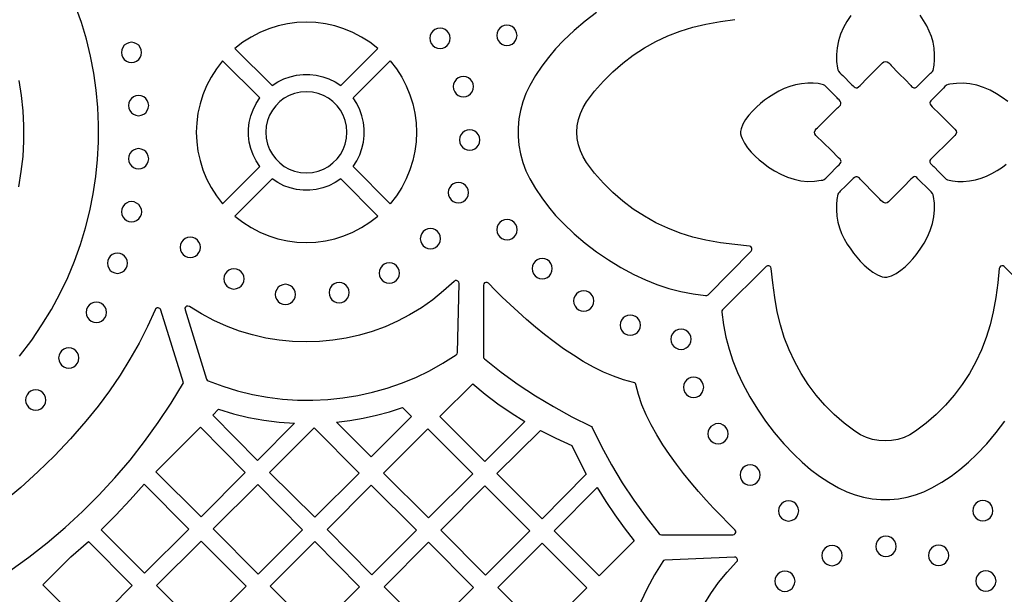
# Model space of a CAD drawing. Header units: millimetres. Extents: x -1176 to 822, y -1617 to -119.
# Tile 72 of 113: x 8 to 171, y -945 to -849. Entities that reach past the tile are written whole.
import ezdxf

# ---------------------------------------------------------------- set-up
doc = ezdxf.new("R2010")
doc.units = ezdxf.units.MM
doc.layers.add('pattern', color=5, linetype='Continuous')

msp = doc.modelspace()

# ---------------------------------------------------------------- linework, layer by layer
at = {"layer": 'pattern'}
for points in [[(7.58, -905.07), (9.6, -902.39), (11.31, -899.88), (12.87, -897.31), (14.3, -894.69), (15.58, -892.01), (16.71, -889.3), (17.71, -886.54), (18.56, -883.75), (19.27, -880.93), (19.84, -878.09), (20.27, -875.24), (20.56, -872.37), (20.71, -869.49), (20.72, -866.61), (20.59, -863.74), (20.32, -860.88), (19.91, -858.03), (19.36, -855.21), (18.68, -852.4), (17.86, -849.63), (16.9, -846.9)], [(103.48, -847.95), (101.58, -849.4), (99.74, -850.96), (97.97, -852.64), (96.67, -854.01), (95.47, -855.43), (94.36, -856.91), (93.34, -858.46), (92.4, -860.09), (91.74, -861.43), (91.22, -862.81), (90.84, -864.23), (90.57, -865.66), (90.45, -867.11), (90.45, -868.57), (90.57, -870.02), (90.84, -871.45), (91.22, -872.87), (91.74, -874.25), (92.4, -875.59), (93.34, -877.22), (94.36, -878.77), (95.47, -880.25), (96.67, -881.67), (97.97, -883.04), (99.74, -884.72), (101.58, -886.28), (103.48, -887.73), (105.45, -889.08), (107.51, -890.33), (109.66, -891.49), (111.58, -892.4), (113.51, -893.17), (115.47, -893.81), (117.46, -894.33), (119.5, -894.73), (121.6, -895), (121.81, -894.98), (121.99, -894.86), (129.17, -887.61), (129.28, -887.41), (129.3, -887.2), (129.23, -887), (129.08, -886.86), (128.86, -886.79), (126.45, -886.54), (124.04, -886.21), (121.65, -885.78), (119.48, -885.27), (117.37, -884.62), (115.32, -883.82), (113.33, -882.89), (111.41, -881.82), (109.57, -880.63), (107.82, -879.31), (106.16, -877.87), (104.6, -876.32), (103.14, -874.65), (101.8, -872.88), (101.22, -871.94), (100.78, -870.96), (100.46, -869.94), (100.26, -868.9), (100.2, -867.84), (100.26, -866.78), (100.46, -865.74), (100.78, -864.72), (101.22, -863.73), (101.8, -862.8), (103.14, -861.03), (104.6, -859.36), (106.16, -857.81), (107.82, -856.37), (109.57, -855.05), (111.41, -853.86), (113.33, -852.79), (115.32, -851.86), (117.37, -851.06), (119.48, -850.4), (121.65, -849.9), (124.04, -849.47), (126.45, -849.13)], [(145.7, -848.45), (145.07, -849.44), (144.5, -850.48), (144.03, -851.57), (143.66, -852.69), (143.43, -853.83), (143.32, -854.96), (143.35, -856.09), (143.51, -857.2), (143.55, -857.47), (143.65, -857.72), (143.88, -857.99), (144.13, -858.22), (144.38, -858.46), (145.86, -859.93), (146.09, -860.16), (146.28, -860.34), (146.44, -860.45), (146.6, -860.5), (146.78, -860.46), (146.99, -860.33), (147.25, -860.09), (148.49, -858.83), (150.97, -856.32), (151.22, -856.14), (151.49, -856.09), (151.79, -856.18), (152.04, -856.35), (152.24, -856.56), (152.43, -856.77), (153.67, -858.03), (154.91, -859.28), (155.53, -859.91), (155.67, -860.07), (155.81, -860.24), (155.98, -860.38), (156.19, -860.48), (156.42, -860.48), (156.65, -860.36), (156.87, -860.17), (157.05, -859.99), (157.19, -859.84), (158.09, -858.95), (158.98, -858.06), (159.13, -857.92), (159.28, -857.78), (159.38, -857.58), (159.57, -856.71), (159.64, -855.85), (159.64, -854.96), (159.55, -853.91), (159.38, -852.91), (159.11, -851.97), (158.76, -851.06), (158.33, -850.17), (157.82, -849.3), (157.26, -848.43)], [(7.47, -859.26), (7.86, -861.77), (8.13, -864.29), (8.25, -866.82), (8.24, -869.35), (8.1, -871.88), (7.81, -874.4), (7.4, -876.91)], [(171.83, -862.77), (170.9, -862.09), (169.91, -861.46), (168.87, -860.89), (167.78, -860.42), (166.66, -860.06), (165.51, -859.82), (164.39, -859.72), (163.26, -859.74), (162.15, -859.9), (161.88, -859.94), (161.63, -860.04), (161.36, -860.27), (161.13, -860.52), (160.89, -860.78), (159.42, -862.25), (159.19, -862.48), (159.01, -862.67), (158.9, -862.83), (158.85, -863), (158.89, -863.17), (159.02, -863.38), (159.26, -863.65), (160.52, -864.88), (163.02, -867.36), (163.21, -867.61), (163.26, -867.88), (163.17, -868.18), (163, -868.43), (162.79, -868.63), (162.57, -868.82), (161.32, -870.06), (160.07, -871.3), (159.44, -871.92), (159.28, -872.07), (159.11, -872.2), (158.97, -872.37), (158.87, -872.58), (158.87, -872.81), (158.99, -873.04), (159.17, -873.26), (159.36, -873.44), (159.51, -873.58), (160.4, -874.48), (161.29, -875.37), (161.43, -875.53), (161.57, -875.67), (161.77, -875.77), (162.63, -875.96), (163.5, -876.03), (164.38, -876.03), (165.44, -875.95), (166.44, -875.77), (167.38, -875.5), (168.29, -875.15), (169.18, -874.72), (170.05, -874.22), (170.92, -873.65), (171.56, -873.19)], [(178.47, -897.36), (171.21, -890.18), (171.02, -890.06), (170.81, -890.05), (170.61, -890.12), (170.46, -890.27), (170.39, -890.49), (170.15, -892.9), (169.82, -895.31), (169.39, -897.7), (168.88, -899.86), (168.23, -901.98), (167.43, -904.03), (166.5, -906.02), (165.43, -907.94), (164.24, -909.78), (162.92, -911.53), (161.48, -913.19), (159.93, -914.75), (158.26, -916.21), (156.49, -917.55), (155.55, -918.13), (154.57, -918.57), (153.55, -918.89), (152.51, -919.09), (151.45, -919.15), (150.39, -919.09), (149.35, -918.89), (148.33, -918.57), (147.34, -918.13), (146.41, -917.55), (144.64, -916.21), (142.97, -914.75), (141.42, -913.19), (139.98, -911.53), (138.66, -909.78), (137.47, -907.94), (136.4, -906.02), (135.47, -904.03), (134.67, -901.98), (134.01, -899.86), (133.51, -897.7), (133.08, -895.31), (132.74, -892.9), (132.5, -890.49), (132.43, -890.27), (132.28, -890.12), (132.09, -890.05), (131.88, -890.06), (131.68, -890.18), (124.42, -897.36), (124.3, -897.54), (124.28, -897.75), (124.56, -899.85), (124.96, -901.89), (125.48, -903.88), (126.12, -905.84), (126.89, -907.77), (127.79, -909.69), (128.95, -911.84), (130.2, -913.9), (131.55, -915.87), (133.01, -917.77), (134.57, -919.61), (136.25, -921.38), (137.62, -922.68), (139.04, -923.88), (140.52, -924.99), (142.07, -926.01), (143.7, -926.95), (145.04, -927.6), (146.42, -928.12), (147.84, -928.51), (149.27, -928.77), (150.72, -928.9), (152.18, -928.9), (153.63, -928.77), (155.06, -928.51), (156.48, -928.12), (157.86, -927.6), (159.2, -926.95), (160.83, -926.01), (162.38, -924.99), (163.86, -923.88), (165.28, -922.68), (166.65, -921.38), (168.33, -919.61), (169.89, -917.77), (171.34, -915.87)], [(121.27, -946.41), (122.45, -944.52), (123.75, -942.69), (125.18, -940.94), (126.74, -939.27), (126.87, -939.06), (126.88, -938.84), (126.79, -938.64), (126.62, -938.49), (126.38, -938.45), (114.84, -938.96), (114.62, -939.02), (114.46, -939.18), (113.09, -941.4), (111.87, -943.68), (110.78, -946.01)]]:
    msp.add_lwpolyline(points, dxfattribs=at)
for points in [[(49.54, -860.12), (50.49, -859.5), (51.5, -859), (52.54, -858.63), (53.61, -858.38), (54.7, -858.26), (55.8, -858.26), (56.89, -858.38), (57.96, -858.63), (59, -859), (60.01, -859.5), (60.96, -860.12), (67.13, -853.95), (65.81, -852.92), (64.42, -852.04), (62.98, -851.28), (61.49, -850.67), (59.96, -850.19), (58.41, -849.85), (56.83, -849.64), (55.25, -849.57), (53.67, -849.64), (52.09, -849.85), (50.54, -850.19), (49.01, -850.67), (47.52, -851.28), (46.08, -852.04), (44.69, -852.92), (43.37, -853.95)], [(75.78, -852.25), (75.84, -852.7), (76.01, -853.1), (76.28, -853.44), (76.62, -853.7), (77.02, -853.87), (77.47, -853.93), (77.92, -853.87), (78.32, -853.7), (78.66, -853.44), (78.92, -853.1), (79.09, -852.7), (79.15, -852.25), (79.09, -851.8), (78.92, -851.4), (78.66, -851.06), (78.32, -850.79), (77.92, -850.62), (77.47, -850.56), (77.02, -850.62), (76.62, -850.79), (76.28, -851.06), (76.01, -851.4), (75.84, -851.8)], [(86.88, -851.77), (86.95, -852.21), (87.11, -852.62), (87.38, -852.96), (87.72, -853.22), (88.12, -853.39), (88.57, -853.45), (89.02, -853.39), (89.42, -853.22), (89.76, -852.96), (90.02, -852.62), (90.19, -852.21), (90.25, -851.77), (90.19, -851.32), (90.02, -850.91), (89.76, -850.57), (89.42, -850.31), (89.02, -850.14), (88.57, -850.08), (88.12, -850.14), (87.72, -850.31), (87.38, -850.57), (87.11, -850.91), (86.95, -851.32)], [(24.5, -854.61), (24.56, -855.06), (24.73, -855.46), (24.99, -855.8), (25.33, -856.06), (25.74, -856.23), (26.18, -856.29), (26.63, -856.23), (27.03, -856.06), (27.38, -855.8), (27.64, -855.46), (27.81, -855.06), (27.87, -854.61), (27.81, -854.16), (27.64, -853.76), (27.38, -853.42), (27.03, -853.15), (26.63, -852.98), (26.18, -852.92), (25.74, -852.98), (25.33, -853.15), (24.99, -853.42), (24.73, -853.76), (24.56, -854.16)], [(41.33, -879.75), (47.5, -873.58), (46.88, -872.63), (46.38, -871.62), (46.01, -870.58), (45.76, -869.5), (45.64, -868.42), (45.64, -867.32), (45.76, -866.23), (46.01, -865.16), (46.38, -864.12), (46.88, -863.11), (47.5, -862.16), (41.33, -855.99), (40.3, -857.31), (39.42, -858.7), (38.66, -860.14), (38.05, -861.63), (37.57, -863.16), (37.23, -864.71), (37.02, -866.29), (36.95, -867.87), (37.02, -869.45), (37.23, -871.03), (37.57, -872.58), (38.05, -874.11), (38.66, -875.6), (39.42, -877.04), (40.3, -878.43)], [(63, -873.58), (63.62, -872.63), (64.12, -871.62), (64.49, -870.58), (64.74, -869.5), (64.87, -868.42), (64.87, -867.32), (64.74, -866.23), (64.49, -865.16), (64.12, -864.12), (63.62, -863.11), (63, -862.16), (69.17, -855.99), (70.2, -857.31), (71.09, -858.7), (71.84, -860.14), (72.45, -861.63), (72.93, -863.16), (73.27, -864.71), (73.48, -866.29), (73.55, -867.87), (73.48, -869.45), (73.27, -871.03), (72.93, -872.58), (72.45, -874.11), (71.84, -875.6), (71.09, -877.04), (70.2, -878.43), (69.17, -879.75)], [(79.66, -860.28), (79.72, -860.73), (79.89, -861.13), (80.15, -861.47), (80.49, -861.74), (80.9, -861.91), (81.34, -861.97), (81.79, -861.91), (82.19, -861.74), (82.54, -861.47), (82.8, -861.13), (82.97, -860.73), (83.03, -860.28), (82.97, -859.83), (82.8, -859.43), (82.54, -859.09), (82.19, -858.82), (81.79, -858.65), (81.34, -858.59), (80.9, -858.65), (80.49, -858.82), (80.15, -859.09), (79.89, -859.43), (79.72, -859.83)], [(139.93, -868.38), (139.75, -868.13), (139.7, -867.86), (139.79, -867.56), (139.96, -867.31), (140.17, -867.11), (140.38, -866.92), (141.64, -865.68), (142.89, -864.44), (143.52, -863.82), (143.68, -863.68), (143.84, -863.54), (143.99, -863.37), (144.09, -863.16), (144.08, -862.93), (143.96, -862.7), (143.78, -862.48), (143.59, -862.3), (143.45, -862.16), (142.56, -861.26), (141.67, -860.37), (141.53, -860.22), (141.38, -860.07), (141.19, -859.97), (140.32, -859.78), (139.45, -859.71), (138.57, -859.71), (137.52, -859.8), (136.52, -859.97), (135.57, -860.24), (134.66, -860.59), (133.78, -861.02), (132.91, -861.52), (132.04, -862.09), (131.4, -862.55), (130.73, -863.09), (130.05, -863.68), (129.39, -864.34), (128.77, -865.03), (128.23, -865.77), (127.79, -866.53), (127.48, -867.31), (127.4, -867.72), (127.41, -868.11), (127.5, -868.49), (127.64, -868.88), (128.04, -869.67), (128.55, -870.43), (129.15, -871.15), (129.8, -871.81), (130.47, -872.42), (131.13, -872.97), (132.06, -873.65), (133.05, -874.28), (134.09, -874.85), (135.18, -875.32), (136.3, -875.68), (137.44, -875.92), (138.57, -876.03), (139.7, -876), (140.81, -875.84), (141.07, -875.8), (141.32, -875.7), (141.59, -875.47), (141.83, -875.22), (142.07, -874.97), (143.53, -873.49), (143.76, -873.26), (143.94, -873.07), (144.06, -872.91), (144.11, -872.75), (144.07, -872.57), (143.94, -872.36), (143.7, -872.1), (142.44, -870.86)], [(25.67, -863.42), (25.73, -863.87), (25.9, -864.27), (26.16, -864.61), (26.51, -864.88), (26.91, -865.05), (27.36, -865.11), (27.8, -865.05), (28.21, -864.88), (28.55, -864.61), (28.81, -864.27), (28.98, -863.87), (29.04, -863.42), (28.98, -862.97), (28.81, -862.57), (28.55, -862.23), (28.21, -861.97), (27.8, -861.8), (27.36, -861.74), (26.91, -861.8), (26.51, -861.97), (26.16, -862.23), (25.9, -862.57), (25.73, -862.97)], [(48.51, -867.87), (48.58, -868.87), (48.79, -869.82), (49.14, -870.71), (49.59, -871.54), (50.16, -872.29), (50.83, -872.96), (51.58, -873.53), (52.41, -873.98), (53.3, -874.33), (54.25, -874.54), (55.25, -874.61), (56.25, -874.54), (57.2, -874.33), (58.09, -873.98), (58.92, -873.53), (59.67, -872.96), (60.34, -872.29), (60.9, -871.54), (61.36, -870.71), (61.7, -869.82), (61.92, -868.87), (61.99, -867.87), (61.92, -866.87), (61.7, -865.92), (61.36, -865.03), (60.9, -864.2), (60.34, -863.45), (59.67, -862.78), (58.92, -862.21), (58.09, -861.76), (57.2, -861.41), (56.25, -861.2), (55.25, -861.13), (54.25, -861.2), (53.3, -861.41), (52.41, -861.76), (51.58, -862.21), (50.83, -862.78), (50.16, -863.45), (49.59, -864.2), (49.14, -865.03), (48.79, -865.92), (48.58, -866.87)], [(80.71, -869.15), (80.77, -869.6), (80.94, -870), (81.21, -870.34), (81.55, -870.61), (81.95, -870.78), (82.4, -870.84), (82.85, -870.78), (83.25, -870.61), (83.59, -870.34), (83.85, -870), (84.02, -869.6), (84.08, -869.15), (84.02, -868.7), (83.85, -868.3), (83.59, -867.96), (83.25, -867.7), (82.85, -867.53), (82.4, -867.47), (81.95, -867.53), (81.55, -867.7), (81.21, -867.96), (80.94, -868.3), (80.77, -868.7)], [(25.67, -872.27), (25.73, -872.72), (25.9, -873.12), (26.16, -873.46), (26.51, -873.73), (26.91, -873.9), (27.36, -873.96), (27.8, -873.9), (28.21, -873.73), (28.55, -873.46), (28.81, -873.12), (28.98, -872.72), (29.04, -872.27), (28.98, -871.82), (28.81, -871.42), (28.55, -871.08), (28.21, -870.82), (27.8, -870.65), (27.36, -870.59), (26.91, -870.65), (26.51, -870.82), (26.16, -871.08), (25.9, -871.42), (25.73, -871.82)], [(151.99, -879.41), (151.74, -879.6), (151.47, -879.65), (151.17, -879.56), (150.92, -879.39), (150.72, -879.18), (150.53, -878.97), (149.29, -877.71), (148.05, -876.46), (147.43, -875.83), (147.28, -875.67), (147.15, -875.5), (146.98, -875.36), (146.77, -875.26), (146.54, -875.26), (146.31, -875.38), (146.09, -875.56), (145.91, -875.75), (145.77, -875.9), (144.87, -876.79), (143.98, -877.68), (143.82, -877.82), (143.68, -877.97), (143.58, -878.16), (143.39, -879.03), (143.32, -879.89), (143.32, -880.78), (143.4, -881.83), (143.58, -882.83), (143.85, -883.77), (144.2, -884.68), (144.63, -885.57), (145.13, -886.44), (145.7, -887.31), (146.16, -887.95), (146.7, -888.62), (147.29, -889.3), (147.94, -889.96), (148.64, -890.58), (149.37, -891.12), (150.14, -891.56), (150.92, -891.87), (151.33, -891.95), (151.72, -891.94), (152.1, -891.85), (152.49, -891.71), (153.28, -891.31), (154.04, -890.8), (154.76, -890.2), (155.42, -889.55), (156.03, -888.88), (156.58, -888.22), (157.26, -887.29), (157.89, -886.3), (158.46, -885.26), (158.93, -884.17), (159.29, -883.05), (159.53, -881.9), (159.63, -880.78), (159.61, -879.65), (159.45, -878.54), (159.41, -878.27), (159.31, -878.02), (159.08, -877.75), (158.83, -877.52), (158.57, -877.28), (157.09, -875.81), (156.87, -875.58), (156.68, -875.4), (156.52, -875.29), (156.35, -875.24), (156.18, -875.28), (155.96, -875.41), (155.7, -875.65), (154.47, -876.91)], [(43.37, -881.79), (44.69, -882.82), (46.08, -883.7), (47.52, -884.46), (49.01, -885.07), (50.53, -885.55), (52.09, -885.89), (53.67, -886.1), (55.25, -886.17), (56.83, -886.1), (58.41, -885.89), (59.96, -885.55), (61.49, -885.07), (62.98, -884.46), (64.42, -883.7), (65.81, -882.82), (67.13, -881.79), (60.96, -875.62), (60.01, -876.24), (59, -876.74), (57.96, -877.11), (56.89, -877.36), (55.8, -877.48), (54.7, -877.48), (53.62, -877.36), (52.54, -877.11), (51.5, -876.74), (50.49, -876.24), (49.54, -875.62)], [(78.83, -877.9), (78.89, -878.35), (79.06, -878.75), (79.32, -879.09), (79.66, -879.35), (80.07, -879.52), (80.51, -879.58), (80.96, -879.52), (81.36, -879.35), (81.7, -879.09), (81.97, -878.75), (82.14, -878.35), (82.2, -877.9), (82.14, -877.45), (81.97, -877.05), (81.7, -876.71), (81.36, -876.44), (80.96, -876.27), (80.51, -876.21), (80.07, -876.27), (79.66, -876.44), (79.32, -876.71), (79.06, -877.05), (78.89, -877.45)], [(24.51, -881.08), (24.57, -881.53), (24.74, -881.93), (25, -882.27), (25.34, -882.53), (25.74, -882.7), (26.19, -882.76), (26.64, -882.7), (27.04, -882.53), (27.38, -882.27), (27.65, -881.93), (27.82, -881.53), (27.88, -881.08), (27.82, -880.63), (27.65, -880.23), (27.38, -879.89), (27.04, -879.62), (26.64, -879.45), (26.19, -879.39), (25.74, -879.45), (25.34, -879.62), (25, -879.89), (24.74, -880.23), (24.57, -880.63)], [(86.91, -884.05), (86.97, -884.5), (87.14, -884.9), (87.4, -885.24), (87.74, -885.51), (88.15, -885.68), (88.59, -885.74), (89.04, -885.68), (89.44, -885.51), (89.79, -885.24), (90.05, -884.9), (90.22, -884.5), (90.28, -884.05), (90.22, -883.6), (90.05, -883.2), (89.79, -882.86), (89.44, -882.6), (89.04, -882.43), (88.59, -882.37), (88.15, -882.43), (87.74, -882.6), (87.4, -882.86), (87.14, -883.2), (86.97, -883.6)], [(74.18, -885.55), (74.24, -885.99), (74.41, -886.4), (74.68, -886.74), (75.02, -887), (75.42, -887.17), (75.87, -887.23), (76.32, -887.17), (76.72, -887), (77.06, -886.74), (77.32, -886.4), (77.49, -885.99), (77.55, -885.55), (77.49, -885.1), (77.32, -884.69), (77.06, -884.35), (76.72, -884.09), (76.32, -883.92), (75.87, -883.86), (75.42, -883.92), (75.02, -884.09), (74.68, -884.35), (74.41, -884.69), (74.24, -885.1)], [(34.26, -886.98), (34.32, -887.43), (34.49, -887.83), (34.76, -888.17), (35.1, -888.43), (35.5, -888.6), (35.95, -888.66), (36.4, -888.6), (36.8, -888.43), (37.14, -888.17), (37.4, -887.83), (37.57, -887.43), (37.63, -886.98), (37.57, -886.53), (37.4, -886.13), (37.14, -885.78), (36.8, -885.52), (36.4, -885.35), (35.95, -885.29), (35.5, -885.35), (35.1, -885.52), (34.76, -885.78), (34.49, -886.13), (34.32, -886.53)], [(22.17, -889.62), (22.23, -890.07), (22.4, -890.47), (22.66, -890.81), (23, -891.08), (23.4, -891.25), (23.85, -891.31), (24.3, -891.25), (24.7, -891.08), (25.04, -890.81), (25.31, -890.47), (25.48, -890.07), (25.54, -889.62), (25.48, -889.17), (25.31, -888.77), (25.04, -888.43), (24.7, -888.17), (24.3, -888), (23.85, -887.94), (23.4, -888), (23, -888.17), (22.66, -888.43), (22.4, -888.77), (22.23, -889.17)], [(67.34, -891.27), (67.4, -891.72), (67.57, -892.12), (67.84, -892.46), (68.18, -892.73), (68.58, -892.9), (69.03, -892.96), (69.48, -892.9), (69.88, -892.73), (70.22, -892.46), (70.48, -892.12), (70.65, -891.72), (70.71, -891.27), (70.65, -890.82), (70.48, -890.42), (70.22, -890.08), (69.88, -889.81), (69.48, -889.64), (69.03, -889.58), (68.58, -889.64), (68.18, -889.81), (67.84, -890.08), (67.57, -890.42), (67.4, -890.82)], [(92.75, -890.52), (92.81, -890.97), (92.98, -891.37), (93.24, -891.72), (93.58, -891.98), (93.99, -892.15), (94.44, -892.21), (94.88, -892.15), (95.29, -891.98), (95.63, -891.72), (95.89, -891.37), (96.06, -890.97), (96.12, -890.52), (96.06, -890.07), (95.89, -889.67), (95.63, -889.33), (95.29, -889.07), (94.88, -888.9), (94.44, -888.84), (93.99, -888.9), (93.58, -889.07), (93.24, -889.33), (92.98, -889.67), (92.81, -890.07)], [(41.52, -892.22), (41.58, -892.67), (41.75, -893.07), (42.02, -893.42), (42.36, -893.68), (42.76, -893.85), (43.21, -893.91), (43.65, -893.85), (44.06, -893.68), (44.4, -893.42), (44.66, -893.07), (44.83, -892.67), (44.89, -892.22), (44.83, -891.77), (44.66, -891.37), (44.4, -891.03), (44.06, -890.77), (43.65, -890.6), (43.21, -890.54), (42.76, -890.6), (42.36, -890.77), (42.02, -891.03), (41.75, -891.37), (41.58, -891.77)], [(38.94, -909.17), (41.35, -910.07), (43.8, -910.82), (46.28, -911.43), (48.77, -911.89), (51.28, -912.2), (53.79, -912.37), (56.31, -912.39), (58.82, -912.27), (61.32, -912.01), (63.8, -911.61), (66.25, -911.06), (68.68, -910.38), (71.07, -909.55), (73.41, -908.59), (75.71, -907.48), (77.95, -906.24), (80.13, -904.86), (80.29, -904.7), (80.34, -904.47), (80.61, -892.99), (80.56, -892.76), (80.41, -892.59), (80.21, -892.51), (79.99, -892.52), (79.79, -892.64), (78.06, -894.24), (76.24, -895.7), (74.36, -897.02), (72.4, -898.21), (70.38, -899.26), (68.32, -900.18), (66.2, -900.95), (64.05, -901.59), (61.86, -902.08), (59.65, -902.43), (57.42, -902.64), (55.19, -902.71), (52.95, -902.64), (50.71, -902.42), (48.49, -902.06), (46.29, -901.55), (44.11, -900.9), (41.96, -900.1), (39.86, -899.16), (37.8, -898.06), (35.8, -896.82), (35.57, -896.74), (35.34, -896.78), (35.16, -896.91), (35.06, -897.11), (35.08, -897.36), (38.66, -908.87), (38.76, -909.06)], [(50.08, -894.82), (50.14, -895.27), (50.31, -895.67), (50.57, -896.01), (50.91, -896.27), (51.32, -896.44), (51.76, -896.5), (52.21, -896.44), (52.61, -896.27), (52.95, -896.01), (53.22, -895.67), (53.39, -895.27), (53.45, -894.82), (53.39, -894.37), (53.22, -893.97), (52.95, -893.63), (52.61, -893.36), (52.21, -893.19), (51.76, -893.13), (51.32, -893.19), (50.91, -893.36), (50.57, -893.63), (50.31, -893.97), (50.14, -894.37)], [(59.01, -894.5), (59.07, -894.95), (59.24, -895.35), (59.5, -895.7), (59.84, -895.96), (60.24, -896.13), (60.69, -896.19), (61.14, -896.13), (61.54, -895.96), (61.88, -895.7), (62.15, -895.35), (62.32, -894.95), (62.38, -894.5), (62.32, -894.06), (62.15, -893.65), (61.88, -893.31), (61.54, -893.05), (61.14, -892.88), (60.69, -892.82), (60.24, -892.88), (59.84, -893.05), (59.5, -893.31), (59.24, -893.65), (59.07, -894.06)], [(84.66, -905.16), (84.7, -905.37), (84.84, -905.53), (87.6, -907.71), (90.42, -909.76), (93.32, -911.67), (96.29, -913.46), (99.35, -915.13), (102.51, -916.68), (102.65, -916.77), (102.74, -916.91), (104.29, -920.07), (105.96, -923.13), (107.75, -926.11), (109.66, -929), (111.7, -931.83), (113.88, -934.59), (114.04, -934.72), (114.25, -934.76), (126.13, -934.76), (126.36, -934.71), (126.52, -934.56), (126.6, -934.36), (126.59, -934.14), (126.47, -933.94), (125.34, -932.82), (124.15, -931.62), (122.93, -930.34), (121.68, -928.99), (120.43, -927.58), (119.18, -926.11), (117.94, -924.59), (116.74, -923.03), (115.58, -921.43), (114.49, -919.8), (113.47, -918.15), (112.54, -916.49), (111.71, -914.81), (111, -913.13), (110.42, -911.46), (109.99, -909.8), (109.93, -909.62), (109.81, -909.5), (109.62, -909.43), (107.96, -909), (106.29, -908.42), (104.61, -907.71), (102.94, -906.88), (101.27, -905.95), (99.62, -904.93), (98, -903.84), (96.4, -902.68), (94.84, -901.48), (93.32, -900.24), (91.85, -898.99), (90.44, -897.73), (89.09, -896.48), (87.81, -895.26), (86.61, -894.08), (85.49, -892.95), (85.29, -892.82), (85.07, -892.81), (84.87, -892.89), (84.73, -893.05), (84.67, -893.28)], [(99.66, -895.89), (99.72, -896.34), (99.89, -896.74), (100.15, -897.08), (100.49, -897.35), (100.9, -897.52), (101.34, -897.58), (101.79, -897.52), (102.19, -897.35), (102.53, -897.08), (102.8, -896.74), (102.97, -896.34), (103.03, -895.89), (102.97, -895.44), (102.8, -895.04), (102.53, -894.7), (102.19, -894.44), (101.79, -894.27), (101.34, -894.21), (100.9, -894.27), (100.49, -894.44), (100.15, -894.7), (99.89, -895.04), (99.72, -895.44)], [(18.66, -897.79), (18.72, -898.24), (18.89, -898.64), (19.15, -898.98), (19.5, -899.24), (19.9, -899.41), (20.35, -899.47), (20.8, -899.41), (21.2, -899.24), (21.54, -898.98), (21.8, -898.64), (21.97, -898.24), (22.03, -897.79), (21.97, -897.34), (21.8, -896.94), (21.54, -896.6), (21.2, -896.33), (20.8, -896.16), (20.35, -896.1), (19.9, -896.16), (19.5, -896.33), (19.15, -896.6), (18.89, -896.94), (18.72, -897.34)], [(107.39, -899.92), (107.45, -900.37), (107.62, -900.77), (107.89, -901.11), (108.23, -901.37), (108.63, -901.54), (109.08, -901.6), (109.52, -901.54), (109.93, -901.37), (110.27, -901.11), (110.53, -900.77), (110.7, -900.37), (110.76, -899.92), (110.7, -899.47), (110.53, -899.07), (110.27, -898.72), (109.93, -898.46), (109.52, -898.29), (109.08, -898.23), (108.63, -898.29), (108.23, -898.46), (107.89, -898.72), (107.62, -899.07), (107.45, -899.47)], [(115.83, -902.26), (115.89, -902.71), (116.06, -903.11), (116.33, -903.45), (116.67, -903.71), (117.07, -903.88), (117.52, -903.94), (117.97, -903.88), (118.37, -903.71), (118.71, -903.45), (118.97, -903.11), (119.14, -902.71), (119.2, -902.26), (119.14, -901.81), (118.97, -901.41), (118.71, -901.07), (118.37, -900.8), (117.97, -900.63), (117.52, -900.57), (117.07, -900.63), (116.67, -900.8), (116.33, -901.07), (116.06, -901.41), (115.89, -901.81)], [(14.08, -905.37), (14.14, -905.82), (14.31, -906.22), (14.58, -906.57), (14.92, -906.83), (15.32, -907), (15.77, -907.06), (16.22, -907), (16.62, -906.83), (16.96, -906.57), (17.22, -906.22), (17.39, -905.82), (17.45, -905.37), (17.39, -904.92), (17.22, -904.52), (16.96, -904.18), (16.62, -903.92), (16.22, -903.75), (15.77, -903.69), (15.32, -903.75), (14.92, -903.92), (14.58, -904.18), (14.31, -904.52), (14.14, -904.92)], [(91.56, -915.95), (84.92, -922.59), (77.44, -915.11), (82.89, -909.66), (84.95, -911.37), (87.08, -912.99), (89.28, -914.51)], [(117.9, -910.24), (117.96, -910.69), (118.13, -911.09), (118.4, -911.43), (118.74, -911.69), (119.14, -911.86), (119.59, -911.93), (120.04, -911.86), (120.44, -911.69), (120.78, -911.43), (121.04, -911.09), (121.21, -910.69), (121.27, -910.24), (121.21, -909.79), (121.04, -909.39), (120.78, -909.05), (120.44, -908.78), (120.04, -908.61), (119.59, -908.55), (119.14, -908.61), (118.74, -908.78), (118.4, -909.05), (118.13, -909.39), (117.96, -909.79)], [(8.59, -912.37), (8.65, -912.82), (8.82, -913.22), (9.08, -913.56), (9.42, -913.82), (9.83, -913.99), (10.27, -914.05), (10.72, -913.99), (11.12, -913.82), (11.47, -913.56), (11.73, -913.22), (11.9, -912.82), (11.96, -912.37), (11.9, -911.92), (11.73, -911.52), (11.47, -911.17), (11.12, -910.91), (10.72, -910.74), (10.27, -910.68), (9.83, -910.74), (9.42, -910.91), (9.08, -911.17), (8.82, -911.52), (8.65, -911.92)], [(40.65, -913.9), (43.14, -914.64), (45.64, -915.24), (48.16, -915.69), (50.71, -916.02), (53.3, -916.2), (47.12, -922.38), (39.68, -914.86)], [(60.23, -916.02), (62.48, -915.74), (64.69, -915.36), (66.88, -914.88), (69.04, -914.3), (71.2, -913.6), (72.71, -915.12), (66.02, -921.8)], [(121.98, -917.97), (122.04, -918.42), (122.21, -918.82), (122.47, -919.16), (122.82, -919.43), (123.22, -919.6), (123.67, -919.66), (124.11, -919.6), (124.52, -919.43), (124.86, -919.16), (125.12, -918.82), (125.29, -918.42), (125.35, -917.97), (125.29, -917.52), (125.12, -917.12), (124.86, -916.78), (124.52, -916.52), (124.11, -916.34), (123.67, -916.28), (123.22, -916.34), (122.82, -916.52), (122.47, -916.78), (122.21, -917.12), (122.04, -917.52)], [(37.66, -916.89), (45.1, -924.4), (37.76, -931.74), (30.24, -924.3)], [(56.56, -916.99), (64, -924.5), (56.66, -931.84), (49.14, -924.4)], [(75.56, -931.95), (68.05, -924.5), (75.41, -917.14), (82.89, -924.62)], [(101.75, -924.69), (94.41, -932.08), (86.9, -924.57), (94.14, -917.41), (96.72, -918.72), (99.36, -919.91), (100.51, -922.32)], [(127.31, -924.81), (127.37, -925.25), (127.54, -925.66), (127.8, -926), (128.14, -926.26), (128.54, -926.43), (128.99, -926.49), (129.44, -926.43), (129.84, -926.26), (130.18, -926), (130.45, -925.66), (130.62, -925.25), (130.68, -924.81), (130.62, -924.36), (130.45, -923.95), (130.18, -923.61), (129.84, -923.35), (129.44, -923.18), (128.99, -923.12), (128.54, -923.18), (128.14, -923.35), (127.8, -923.61), (127.54, -923.95), (127.37, -924.36)], [(21.12, -933.94), (23.6, -931.47), (25.98, -928.93), (28.28, -926.31), (35.71, -933.81), (28.32, -941.13)], [(47.22, -941.27), (39.78, -933.76), (47.16, -926.39), (54.6, -933.9)], [(58.68, -933.87), (66.02, -926.53), (73.53, -933.97), (66.13, -941.38)], [(77.59, -933.97), (84.92, -926.64), (92.4, -934.11), (85.03, -941.48)], [(103.57, -926.91), (104.99, -929.2), (106.49, -931.43), (108.06, -933.6), (109.72, -935.73), (103.92, -941.58), (96.44, -934.11)], [(133.69, -930.78), (133.75, -931.22), (133.92, -931.63), (134.19, -931.97), (134.53, -932.23), (134.93, -932.4), (135.38, -932.46), (135.83, -932.4), (136.23, -932.23), (136.57, -931.97), (136.83, -931.63), (137, -931.22), (137.06, -930.78), (137, -930.33), (136.83, -929.92), (136.57, -929.58), (136.23, -929.32), (135.83, -929.15), (135.38, -929.09), (134.93, -929.15), (134.53, -929.32), (134.19, -929.58), (133.92, -929.92), (133.75, -930.33)], [(165.98, -930.75), (166.04, -931.2), (166.21, -931.6), (166.47, -931.94), (166.81, -932.21), (167.22, -932.38), (167.67, -932.44), (168.11, -932.38), (168.51, -932.21), (168.86, -931.94), (169.12, -931.6), (169.29, -931.2), (169.35, -930.75), (169.29, -930.3), (169.12, -929.9), (168.86, -929.56), (168.51, -929.3), (168.11, -929.13), (167.67, -929.07), (167.22, -929.13), (166.81, -929.3), (166.47, -929.56), (166.21, -929.9), (166.04, -930.3)], [(19.03, -935.89), (26.3, -943.16), (18.96, -950.57), (11.44, -943.06), (16.11, -938.43)], [(37.76, -935.79), (45.22, -943.31), (37.82, -950.63), (30.36, -943.18)], [(49.25, -943.3), (56.66, -935.89), (64.1, -943.4), (56.76, -950.74)], [(149.87, -936.68), (149.93, -937.13), (150.1, -937.53), (150.36, -937.87), (150.7, -938.13), (151.11, -938.3), (151.55, -938.36), (152, -938.3), (152.4, -938.13), (152.74, -937.87), (153.01, -937.53), (153.18, -937.13), (153.24, -936.68), (153.18, -936.23), (153.01, -935.83), (152.74, -935.49), (152.4, -935.22), (152, -935.05), (151.55, -934.99), (151.11, -935.05), (150.7, -935.22), (150.36, -935.49), (150.1, -935.83), (149.93, -936.23)], [(68.15, -943.4), (75.56, -935.99), (83, -943.5), (75.66, -950.84)], [(87.07, -943.49), (94.42, -936.14), (101.87, -943.59), (94.52, -950.94)], [(140.92, -938.2), (140.98, -938.65), (141.15, -939.05), (141.41, -939.39), (141.75, -939.65), (142.15, -939.82), (142.6, -939.88), (143.05, -939.82), (143.45, -939.65), (143.79, -939.39), (144.06, -939.05), (144.23, -938.65), (144.29, -938.2), (144.23, -937.75), (144.06, -937.35), (143.79, -937.01), (143.45, -936.74), (143.05, -936.57), (142.6, -936.51), (142.15, -936.57), (141.75, -936.74), (141.41, -937.01), (141.15, -937.35), (140.98, -937.75)], [(158.62, -938.18), (158.68, -938.62), (158.85, -939.03), (159.12, -939.37), (159.46, -939.63), (159.86, -939.8), (160.31, -939.86), (160.76, -939.8), (161.16, -939.63), (161.5, -939.37), (161.76, -939.03), (161.93, -938.62), (161.99, -938.18), (161.93, -937.73), (161.76, -937.33), (161.5, -936.98), (161.16, -936.72), (160.76, -936.55), (160.31, -936.49), (159.86, -936.55), (159.46, -936.72), (159.12, -936.98), (158.85, -937.33), (158.68, -937.73)], [(133.08, -942.46), (133.14, -942.91), (133.31, -943.31), (133.58, -943.65), (133.92, -943.92), (134.32, -944.09), (134.77, -944.15), (135.22, -944.09), (135.62, -943.92), (135.96, -943.65), (136.22, -943.31), (136.39, -942.91), (136.45, -942.46), (136.39, -942.01), (136.22, -941.61), (135.96, -941.27), (135.62, -941), (135.22, -940.84), (134.77, -940.77), (134.32, -940.84), (133.92, -941), (133.58, -941.27), (133.31, -941.61), (133.14, -942.01)], [(166.47, -942.43), (166.53, -942.88), (166.7, -943.28), (166.97, -943.62), (167.31, -943.89), (167.71, -944.06), (168.16, -944.12), (168.61, -944.06), (169.01, -943.89), (169.35, -943.62), (169.62, -943.28), (169.79, -942.88), (169.85, -942.43), (169.79, -941.98), (169.62, -941.58), (169.35, -941.24), (169.01, -940.98), (168.61, -940.81), (168.16, -940.75), (167.71, -940.81), (167.31, -940.98), (166.97, -941.24), (166.7, -941.58), (166.53, -941.98)]]:
    msp.add_lwpolyline(points, close=True, dxfattribs=at)
msp.add_lwpolyline([(5.94, -940.75), (9.11, -938.46), (12.19, -936.06), (15.16, -933.54), (18.02, -930.9), (20.78, -928.15), (23.42, -925.29), (25.95, -922.33), (28.35, -919.27), (30.64, -916.11), (32.8, -912.86), (34.83, -909.52), (31.05, -897.4, 0.695762), (30.11, -897.35), (28.84, -900.14), (27.44, -902.89), (25.92, -905.59), (24.28, -908.24), (22.51, -910.84), (20.63, -913.38), (18.62, -915.85), (16.03, -918.8), (13.37, -921.61), (10.63, -924.3), (7.8, -926.87), (4.88, -929.33)], format="xyb", dxfattribs=at)

doc.saveas('drawing.dxf')
